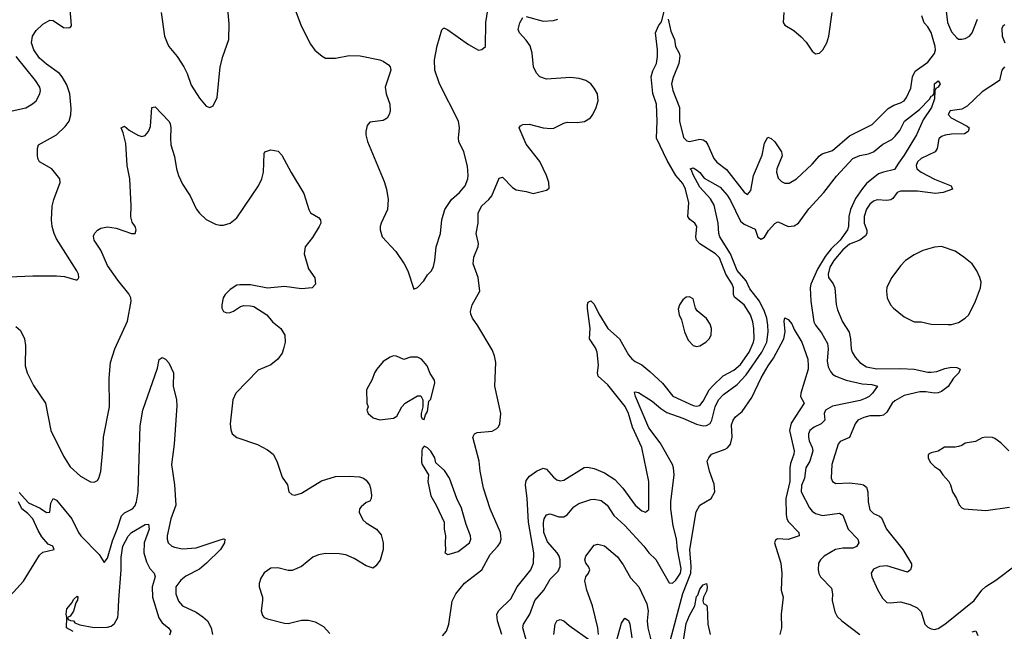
# Model space of a CAD drawing. Header units: inches. Extents: x 1678809 to 1859548, y 384609 to 522868.
# Tile 157 of 256: x 1761513 to 1767299, y 473129 to 476727. Entities that reach past the tile are written whole.
import ezdxf

# ---------------------------------------------------------------- set-up
doc = ezdxf.new("R2010")
doc.units = ezdxf.units.IN
doc.header["$MEASUREMENT"] = 0
doc.layers.add('B7467', color=7, linetype='Continuous')

msp = doc.modelspace()

# ---------------------------------------------------------------- linework, layer by layer
at = {"layer": 'B7467', "color": 5}
for points, elevation in [([(1763130, 476790.7), (1763167.6, 476690), (1763222, 476582), (1763247.9, 476547.9), (1763290, 476511.6), (1763310, 476501.3), (1763370, 476500.3), (1763450, 476517), (1763514.4, 476514.4), (1763630.4, 476490.3), (1763650, 476483), (1763681.1, 476461.1), (1763690.4, 476450), (1763694, 476430), (1763661.3, 476330), (1763666.7, 476290), (1763688.4, 476230), (1763690.5, 476189.5), (1763684, 476170), (1763672.1, 476147.9), (1763650, 476134.5), (1763570, 476124), (1763555.9, 476104.1), (1763547.7, 476070), (1763547.7, 476050), (1763557.1, 476010), (1763654.2, 475774.2), (1763668.9, 475730), (1763679.5, 475670), (1763674.9, 475610), (1763638, 475530), (1763631.3, 475510), (1763631, 475490), (1763642.8, 475450), (1763723.7, 475363.7), (1763773.4, 475290), (1763793.4, 475250), (1763830, 475142), (1763850, 475151), (1763889, 475190), (1763910, 475226), (1763933.2, 475250), (1763945.6, 475274.4), (1763953.3, 475310), (1763960.5, 475390), (1763986, 475470), (1763994, 475550), (1764012.1, 475610), (1764050, 475668.8), (1764098, 475710), (1764132, 475750), (1764147.4, 475790), (1764148.7, 475810), (1764145.4, 475865.4), (1764124.2, 475950), (1764093.5, 476010), (1764091.1, 476030), (1764098, 476090), (1764092.5, 476130), (1763979.4, 476350), (1763953.3, 476430), (1763950, 476491.3), (1763966.4, 476573.6), (1763993.2, 476666.8), (1764003.7, 476676.3), (1764010, 476677.3), (1764030, 476667.3), (1764150, 476581.6), (1764210, 476547.7), (1764230, 476550.6), (1764251.5, 476568.5), (1764252.9, 476710), (1764283.5, 476910)], 440), ([(1761450, 475214.9), (1761590, 475220.2), (1761730, 475220.3), (1761776.5, 475216.5), (1761843.1, 475196.9), (1761850, 475196), (1761857.5, 475202.5), (1761861.2, 475210), (1761858, 475230), (1761849.4, 475250), (1761730, 475438.4), (1761715.3, 475470), (1761704.5, 475510), (1761699.3, 475550), (1761704.7, 475630), (1761714, 475670), (1761751.8, 475770), (1761749.5, 475790), (1761702, 475850), (1761629.2, 475890), (1761619.3, 475910), (1761617, 475930), (1761617, 475970), (1761624.5, 475990), (1761730, 476050.2), (1761781.1, 476099), (1761803.5, 476130), (1761813.5, 476166.5), (1761815.9, 476204.1), (1761808.1, 476290), (1761790, 476342.6), (1761763.4, 476390), (1761746.2, 476410), (1761670, 476465), (1761630, 476499.8), (1761595.4, 476550), (1761583, 476590), (1761589.2, 476630), (1761610, 476663.5), (1761650, 476700.9), (1761690, 476724.9), (1761710, 476721.3), (1761770, 476680.5), (1761801.2, 476678.8), (1761810, 476681), (1761817.2, 476690), (1761809.6, 476790)], 440), ([(1762344.6, 476770), (1762363.9, 476630), (1762379.2, 476590), (1762390, 476568.7), (1762438.9, 476510), (1762477.6, 476450), (1762498, 476410), (1762521.6, 476341.6), (1762570, 476266), (1762610, 476217.3), (1762630, 476210.8), (1762650, 476221), (1762673.6, 476270), (1762691.3, 476450), (1762706.6, 476510), (1762741.3, 476610), (1762743.3, 476703.3), (1762734, 476810)], 440), ([(1764347.5, 473110), (1764320.6, 473190), (1764317.8, 473230), (1764328.6, 473251.4), (1764399.7, 473320.3), (1764437.5, 473390), (1764517.8, 473490), (1764533.6, 473530), (1764535.3, 473590), (1764504.1, 473770), (1764495.1, 473910), (1764485.2, 473990), (1764490, 474016.4), (1764510, 474041.7), (1764549.6, 474070), (1764590, 474087.9), (1764610, 474083.1), (1764650, 474035.8), (1764670, 474020.8), (1764690, 474014.7), (1764710, 474018.2), (1764830, 474093.1), (1764850, 474094.3), (1764890, 474086), (1764950, 474061.9), (1765010, 474021.5), (1765056.8, 473970), (1765130, 473871.4), (1765170, 473837.4), (1765190, 473830.4), (1765210, 473844.9), (1765210.4, 474010), (1765169.2, 474210), (1765114.4, 474330), (1765090.7, 474410), (1765072.3, 474452.3), (1764970, 474578.2), (1764911.9, 474630), (1764909.5, 474650), (1764914.5, 474694.5), (1764906.4, 474770), (1764896.1, 474796.1), (1764861.4, 474850), (1764866, 474910), (1764850, 475028.7), (1764849.3, 475050.7), (1764854.5, 475065.5), (1764870, 475073.7), (1764890, 475053.1), (1764915.7, 474995.7), (1764970, 474910.2), (1765037.1, 474850), (1765090, 474755.3), (1765110, 474731.7), (1765130, 474716), (1765170, 474695.8), (1765217, 474657), (1765290, 474587.7), (1765352.3, 474512.3), (1765470, 474456.6), (1765490, 474453.4), (1765510, 474458.2), (1765530, 474483.6), (1765564.4, 474550), (1765586.2, 474573.8), (1765648.2, 474631.8), (1765710, 474664.5), (1765750, 474698.1), (1765800.3, 474770), (1765826.2, 474830), (1765829.9, 474850), (1765828.1, 474910), (1765821.7, 474950), (1765808, 474990), (1765770, 475049.9), (1765714, 475094), (1765708.4, 475110), (1765707.6, 475150), (1765700.6, 475170), (1765662.8, 475230), (1765625.6, 475325.6), (1765601.6, 475350), (1765510, 475407.3), (1765490.6, 475430), (1765486.9, 475450), (1765492.2, 475510), (1765480.4, 475530), (1765451.4, 475551.4), (1765438.7, 475570), (1765445.2, 475650), (1765426.6, 475730), (1765410, 475763.5), (1765369.5, 475809.5), (1765319.1, 475899.1), (1765256.2, 476030), (1765259.5, 476130), (1765255.5, 476230), (1765233.1, 476293.1), (1765224.4, 476390), (1765234.2, 476425.8), (1765255.8, 476470), (1765262.3, 476510), (1765262.3, 476550), (1765248.9, 476650), (1765267.4, 476690), (1765285.1, 476714.9), (1765304.7, 476790)], 380), ([(1763997.2, 473102.8), (1764022, 473130), (1764035.4, 473170), (1764054.2, 473305.8), (1764075.3, 473350), (1764127.5, 473412.5), (1764229.9, 473490.1), (1764278.5, 473581.5), (1764324, 473630), (1764336.3, 473650), (1764341.9, 473670), (1764338.1, 473710), (1764277.7, 473850), (1764239, 473970), (1764219.9, 474070), (1764214.2, 474130), (1764175.8, 474270), (1764185.1, 474290), (1764201.4, 474298.6), (1764290, 474306.5), (1764318, 474322), (1764327.9, 474332.1), (1764334, 474350), (1764341.1, 474410), (1764306.4, 474570), (1764311.1, 474710), (1764303.6, 474750), (1764290, 474785.2), (1764205.5, 474925.5), (1764173.3, 474970), (1764164.7, 474995.3), (1764163, 475010), (1764171.6, 475050), (1764217, 475130), (1764208.3, 475210), (1764178.2, 475290), (1764182.6, 475330), (1764207.9, 475392.1), (1764208.9, 475410), (1764196.5, 475470), (1764206.6, 475530), (1764206.8, 475590), (1764228.8, 475631.2), (1764271.1, 475668.9), (1764287, 475690), (1764330, 475794), (1764350, 475800.7), (1764410, 475740.4), (1764430, 475726.4), (1764490, 475716.4), (1764530, 475703.8), (1764610, 475723.8), (1764624.1, 475735.9), (1764622.2, 475770), (1764608.9, 475810), (1764570, 475892.8), (1764490, 475994), (1764447.6, 476090), (1764457.2, 476102.8), (1764470, 476110.4), (1764508.1, 476111.9), (1764590, 476090.2), (1764634.2, 476085.8), (1764651.9, 476088.1), (1764710, 476118.9), (1764730, 476124), (1764790, 476122.2), (1764832.5, 476127.5), (1764867.6, 476150), (1764882.2, 476170), (1764901.5, 476210), (1764912.1, 476250), (1764908.3, 476290), (1764890, 476324.5), (1764869.6, 476350), (1764840.9, 476370), (1764800.9, 476380.9), (1764750, 476385.8), (1764610, 476377.1), (1764569.9, 476389.9), (1764550, 476411.3), (1764532.4, 476450), (1764524, 476530), (1764512.2, 476572.2), (1764490, 476606), (1764449.8, 476649.8), (1764443.5, 476670), (1764452.4, 476707.6), (1764470, 476738.8)], 420), ([(1764490, 476744.9), (1764590, 476719), (1764650, 476722.3), (1764676, 476730)], 420), ([(1765323.8, 476730), (1765339.9, 476659.9), (1765360.5, 476610), (1765366.7, 476570), (1765387.9, 476530), (1765392.2, 476512.2), (1765386.7, 476470), (1765352.5, 476387.5), (1765344.2, 476350), (1765351.9, 476310), (1765390.3, 476210.3), (1765391.3, 476130), (1765414.6, 476034.6), (1765433.7, 476013.7), (1765450, 476011.1), (1765510, 476023.8), (1765530, 476020.7), (1765544.6, 476010), (1765557.7, 475990), (1765591.7, 475910), (1765610, 475888.8), (1765666.4, 475846.4), (1765770, 475712.4), (1765790, 475698), (1765810, 475721), (1765825.8, 475810), (1765876.8, 475930), (1765890, 476001), (1765910, 476034.8), (1765930, 476028.2), (1765950, 476008.5), (1765990.2, 475950), (1765993.9, 475926.1), (1765963.2, 475850), (1765960.8, 475830), (1765970, 475795.3), (1765990, 475774.4), (1766010, 475764.5), (1766035.2, 475764.8), (1766078.7, 475790), (1766170, 475877.6), (1766213.5, 475926.5), (1766230, 475936.9), (1766290, 475958), (1766390, 476043.1), (1766522.7, 476110), (1766616.5, 476203.5), (1766650, 476224.6), (1766690, 476236.9), (1766710, 476250.3), (1766725.1, 476270), (1766750, 476323), (1766760.3, 476390), (1766775.9, 476424.1), (1766850, 476476.3), (1766890, 476527.6), (1766894.8, 476550), (1766893.1, 476570), (1766870, 476651.2), (1766850, 476684.5), (1766828, 476708), (1766814.1, 476750)], 380), ([(1766002.8, 476770), (1765999.3, 476710), (1766010, 476694), (1766062.4, 476662.4), (1766105.8, 476625.8), (1766134.6, 476594.6), (1766170, 476542), (1766190, 476526.4), (1766212.7, 476530), (1766232, 476550), (1766255.6, 476590), (1766267.3, 476630), (1766287.6, 476770)], 420), ([(1766957.2, 476777.2), (1766965.3, 476710), (1766990, 476655.8), (1767019.7, 476619.7), (1767030, 476613.1), (1767050, 476611.5), (1767070, 476615.5), (1767094.5, 476630), (1767110, 476650.4), (1767141.1, 476730)], 380), ([(1767303, 476697), (1767290.8, 476689.2), (1767285, 476675), (1767287.2, 476630), (1767302.7, 476590)], 380), ([(1761469.9, 476190.2), (1761550, 476209.1), (1761588.8, 476231.2), (1761609.8, 476250.2), (1761631.1, 476290), (1761634.7, 476310), (1761631.8, 476330), (1761606.2, 476370), (1761493.4, 476510)], 460), ([(1767300.3, 476450), (1767285.2, 476430), (1767270.2, 476369.8), (1767170, 476302.4), (1767081.9, 476218.1), (1767050, 476200.3), (1766980.7, 476190), (1766970.4, 476170), (1766987, 476150), (1767080.9, 476100.9), (1767092.7, 476090), (1767088, 476070), (1767065.5, 476054.5), (1766990, 476054.1), (1766951.6, 476048.4), (1766930, 476040.3), (1766914.5, 476025.5), (1766904.7, 475970), (1766892.8, 475950), (1766811.6, 475910), (1766790.2, 475890), (1766781.1, 475870), (1766785.4, 475850), (1766810.2, 475830), (1766890, 475787.9), (1766988, 475750), (1766994.9, 475730), (1766940.3, 475710), (1766895, 475705), (1766790, 475717.7), (1766690, 475717.2), (1766669.3, 475710.7), (1766645.3, 475674.7), (1766633.2, 475666.8), (1766610, 475663.4), (1766552.7, 475667.3), (1766530, 475658.8), (1766510, 475641), (1766490, 475612.4), (1766475.1, 475570), (1766476.3, 475530), (1766490.7, 475489.3), (1766490.8, 475470), (1766483.8, 475456.2), (1766450, 475429.2), (1766390, 475407.2), (1766350, 475373.9), (1766298.3, 475310), (1766274.8, 475270), (1766264.3, 475230), (1766266, 475210), (1766293.3, 475173.3), (1766302.5, 475150), (1766312, 475052), (1766319.2, 475019.2), (1766349.3, 474950), (1766387.8, 474887.8), (1766396.1, 474850), (1766399.1, 474790), (1766405.5, 474770), (1766422.1, 474742.1), (1766450.2, 474710), (1766490, 474685.1), (1766550, 474672.2), (1766690, 474675.6), (1766770, 474671.8), (1766850, 474653.7), (1766870, 474653.1), (1766902.6, 474657.4), (1766950, 474674.6), (1766990, 474682.7), (1767020, 474680), (1767039.3, 474670), (1767031.5, 474650), (1767001.4, 474618.6), (1766970, 474569.8), (1766930, 474539.3), (1766910, 474530.8), (1766890, 474529.2), (1766837.6, 474537.6), (1766803, 474537), (1766710, 474516), (1766655.1, 474484.9), (1766640.6, 474470), (1766610, 474418.5), (1766590, 474400.3), (1766570, 474395.6), (1766510, 474396.4), (1766473.5, 474386.5), (1766439.6, 474370), (1766422.6, 474350), (1766390.1, 474269.9), (1766335.5, 474244.5), (1766323.9, 474230), (1766286.8, 474110), (1766282, 474030), (1766290.2, 474010.2), (1766310, 473997.4), (1766390, 474001.4), (1766454.3, 473994.3), (1766471.3, 473991.3), (1766490, 473976), (1766498, 473950), (1766499.4, 473890), (1766510, 473843.1), (1766530, 473821.2), (1766566.2, 473806.2), (1766576.9, 473796.9), (1766607.8, 473730), (1766702.8, 473610), (1766753.4, 473526.6), (1766754.7, 473510), (1766749, 473491), (1766730, 473477.4), (1766610, 473513.8), (1766566, 473510), (1766530, 473494.3), (1766517, 473470), (1766521.7, 473450), (1766554.9, 473374.9), (1766583, 473323), (1766610, 473298.7), (1766630, 473296.5), (1766690, 473303.2), (1766746.3, 473286.3), (1766787.9, 473267.9), (1766810, 473242.8), (1766833, 473170), (1766850, 473153), (1766870, 473143.1), (1766890, 473140.3), (1766910, 473144.6), (1766950, 473170.2), (1767122.8, 473310), (1767167, 473370), (1767190, 473393.2), (1767250, 473430.2), (1767370, 473520.4)], 380), ([(1764491.3, 473070), (1764470.7, 473150), (1764473.3, 473170), (1764510.7, 473230), (1764540.3, 473310), (1764594, 473370), (1764630, 473435.2), (1764678, 473482), (1764689.8, 473510), (1764689.1, 473549.1), (1764683.2, 473570), (1764672.2, 473590), (1764615.6, 473655.6), (1764593.4, 473710), (1764590.6, 473769.4), (1764596.1, 473790), (1764610, 473814.9), (1764630, 473819.5), (1764681.4, 473801.4), (1764710, 473801.7), (1764730, 473813.7), (1764770, 473862), (1764799.1, 473880.9), (1764870, 473904.5), (1764890, 473906.5), (1764930, 473898), (1764965.5, 473870), (1765004.4, 473810), (1765070, 473751.1), (1765181.6, 473630), (1765211.3, 473590), (1765251.1, 473551.1), (1765330, 473413.1), (1765350, 473412.3), (1765370, 473429.4), (1765396.4, 473470), (1765401, 473499), (1765379.4, 473610), (1765373.1, 473673.1), (1765353.9, 473750), (1765339.5, 473850), (1765340.2, 473890), (1765358.8, 474050), (1765355.7, 474090), (1765349.1, 474110), (1765277.1, 474237.1), (1765210, 474325.1), (1765131.5, 474510), (1765126, 474534), (1765130, 474537.1), (1765150, 474534), (1765230, 474482.2), (1765280.2, 474440.2), (1765316.9, 474416.9), (1765410, 474383.4), (1765490, 474347.5), (1765530, 474338.4), (1765550, 474339.8), (1765570, 474352), (1765580.7, 474370), (1765599.4, 474450), (1765619.9, 474490), (1765650, 474521.5), (1765730, 474581), (1765782.6, 474637.4), (1765875.3, 474770), (1765904.3, 474830), (1765911.6, 474890), (1765909.9, 474930), (1765904.7, 474970), (1765889.9, 475009.9), (1765859.9, 475070), (1765803.4, 475143.4), (1765781.7, 475190), (1765730, 475250.7), (1765689.9, 475350), (1765628.4, 475450), (1765621.3, 475470), (1765617.1, 475530), (1765595.2, 475635.2), (1765573.1, 475673.1), (1765510, 475741.5), (1765470, 475814.7), (1765461.6, 475841.6), (1765453.2, 475850), (1765470, 475854.9), (1765490, 475843.2), (1765510, 475827.4), (1765534.7, 475794.7), (1765630, 475740.7), (1765670, 475694.2), (1765690, 475662.5), (1765750, 475541.2), (1765770, 475523.3), (1765834.8, 475494.8), (1765850, 475448.4), (1765870, 475436.4), (1765890, 475448.4), (1765914, 475486), (1765950, 475527.7), (1765963.8, 475536.2), (1765970, 475538.4), (1766030, 475510.9), (1766065.3, 475514.7), (1766089.3, 475530.7), (1766150, 475613.6), (1766239.8, 475710), (1766313.8, 475806.2), (1766410, 475909.6), (1766450, 475928.5), (1766501.4, 475938.6), (1766530, 475949.5), (1766585.6, 475994.4), (1766637.5, 476022.5), (1766658.7, 476041.3), (1766685, 476075), (1766713.1, 476130), (1766801.1, 476198.9), (1766860.1, 476259.9), (1766870, 476277.3), (1766879.5, 476280.5), (1766886.6, 476293.4), (1766888.8, 476350), (1766910, 476366.8), (1766922, 476350), (1766910, 476329.4), (1766897.3, 476322.7), (1766892.1, 476307.9), (1766890, 476262), (1766870.8, 476210), (1766823.2, 476136.8), (1766783.6, 476050), (1766711.8, 475930), (1766676.7, 475883.3), (1766654.8, 475845.2), (1766590, 475830.5), (1766560.9, 475819.1), (1766490, 475762.3), (1766465.6, 475734.4), (1766424.4, 475675.6), (1766395.5, 475610), (1766384.8, 475570), (1766384, 475510), (1766378, 475490), (1766335.7, 475430), (1766281.1, 475378.9), (1766246.1, 475333.9), (1766200.7, 475259.3), (1766162.4, 475170), (1766158.4, 475150), (1766162.9, 475070), (1766181, 474950), (1766189.3, 474930), (1766224.5, 474884.5), (1766261, 474821), (1766264.8, 474790), (1766258.2, 474718.2), (1766265, 474685), (1766277.8, 474657.8), (1766290, 474642.4), (1766308.7, 474630), (1766370, 474605.8), (1766465, 474585), (1766520, 474580), (1766553.4, 474570), (1766525.8, 474530), (1766504.5, 474510), (1766482.3, 474497.7), (1766452.8, 474487.2), (1766290, 474452.5), (1766261.8, 474438.2), (1766249.5, 474430), (1766241.6, 474410), (1766244.2, 474370), (1766224, 474350), (1766182.8, 474330), (1766157.4, 474310), (1766148.1, 474290), (1766148.2, 474270), (1766152.2, 474250), (1766170.9, 474210), (1766173.3, 474190), (1766157.3, 474130), (1766132.4, 474090), (1766125.5, 474030), (1766107.1, 473987.1), (1766104.8, 473950), (1766155.5, 473855.5), (1766170, 473836.5), (1766190, 473821.2), (1766230.2, 473810.2), (1766330, 473823.2), (1766350, 473812), (1766382.8, 473730), (1766438.3, 473670), (1766444, 473650), (1766430, 473627.8), (1766410, 473618.9), (1766350, 473618.1), (1766307.2, 473610), (1766240.3, 473570), (1766219, 473550), (1766208, 473530), (1766204.7, 473490), (1766209.4, 473469.4), (1766219, 473450), (1766283, 473383), (1766290.3, 473350), (1766287.9, 473310), (1766303.4, 473243.4), (1766316.9, 473216.9), (1766344.4, 473190), (1766450, 473110.4)], 360), ([(1761490, 474922.7), (1761518, 474898), (1761541.1, 474850), (1761547, 474810), (1761545.6, 474690), (1761557.4, 474650), (1761595, 474575), (1761663.9, 474470), (1761696.5, 474310), (1761770, 474158.4), (1761810, 474096.5), (1761870, 474041.5), (1761930, 474009), (1761950, 474007), (1761970, 474016.3), (1761978.7, 474030), (1761989.5, 474069.5), (1762002.6, 474197.4), (1762004.8, 474270), (1762040.9, 474450), (1762038.2, 474618.1), (1762046.7, 474710), (1762072.1, 474790), (1762146.8, 474953.2), (1762168.9, 475070), (1762165.8, 475090), (1762154.8, 475114.8), (1762090, 475193.7), (1762030, 475281.2), (1761990.3, 475370.3), (1761951.4, 475430), (1761947.6, 475452.4), (1761952, 475470), (1761970.5, 475489.5), (1761990, 475500.7), (1762030, 475508.4), (1762081, 475501), (1762170, 475468.5), (1762192.7, 475470), (1762196.9, 475490), (1762191, 475510), (1762175, 475535.1), (1762166.1, 475566.1), (1762168.2, 475631.8), (1762159.8, 475790), (1762144.2, 475870), (1762137.8, 475997.8), (1762122, 476062), (1762109.4, 476090.6), (1762130, 476101), (1762157.1, 476077.1), (1762207.5, 476047.5), (1762230, 476039.3), (1762250, 476044.9), (1762269.5, 476070), (1762281.6, 476098.4), (1762290, 476211), (1762310, 476214.8), (1762390, 476130.4), (1762396.8, 476116.8), (1762402, 476090), (1762398.5, 476030), (1762401.6, 475990), (1762422.6, 475922.6), (1762434.8, 475850), (1762447.2, 475810), (1762470, 475759.6), (1762514.2, 475690), (1762550, 475614.9), (1762570, 475588), (1762610, 475550.5), (1762663.4, 475523.4), (1762690, 475517.6), (1762710, 475518.7), (1762750, 475530.4), (1762790, 475561.6), (1762916.4, 475750), (1762935.8, 475790), (1762946.2, 475830), (1762950, 475938.8), (1762954.7, 475950), (1762990, 475961.5), (1763033, 475953), (1763054.6, 475930), (1763107.7, 475827.7), (1763183.6, 475703.6), (1763212.7, 475610), (1763223, 475590), (1763270, 475564), (1763280.5, 475550), (1763283.1, 475530), (1763273.4, 475510), (1763233.8, 475446.2), (1763190.5, 475390), (1763185.5, 475350), (1763210, 475261), (1763248, 475208), (1763250.8, 475170), (1763231, 475150), (1763170, 475143.5), (1763070, 475156.4), (1762970, 475148), (1762870, 475167), (1762806.8, 475166.8), (1762790, 475164.2), (1762750, 475139.7), (1762720.3, 475110), (1762709, 475090), (1762700.3, 475050), (1762701.6, 475030), (1762710.5, 475010.5), (1762730, 475003), (1762750, 475004.4), (1762770, 475012.4), (1762810, 475039.3), (1762830, 475044.9), (1762870, 475044), (1762890, 475038.8), (1762964.7, 474990), (1762998, 474950), (1763047.7, 474910), (1763072.2, 474870), (1763072.4, 474830), (1763064.4, 474790), (1763054.9, 474765.1), (1763030.1, 474729.9), (1762990, 474695.5), (1762914.3, 474665.7), (1762783.8, 474530), (1762766, 474490), (1762750.5, 474350), (1762753.2, 474313.2), (1762762.8, 474290), (1762788.4, 474268.4), (1762910, 474228.7), (1762970, 474196), (1763003.1, 474170), (1763023.6, 474130), (1763055.5, 474035.5), (1763086.7, 473990), (1763094, 473950), (1763112.8, 473932.8), (1763130, 473928.8), (1763170, 473941.1), (1763286.8, 474013.2), (1763370, 474039.4), (1763450, 474041.8), (1763510, 474037.7), (1763533, 474030), (1763550, 474017.6), (1763568.4, 473990), (1763574.9, 473970), (1763581.6, 473930), (1763579.1, 473910), (1763570, 473894), (1763550, 473886), (1763519.2, 473860.8), (1763510.4, 473849.6), (1763509.1, 473830), (1763530, 473784.2), (1763550, 473766.5), (1763610.3, 473730.3), (1763636.9, 473696.9), (1763648.8, 473650), (1763648.8, 473610), (1763632.3, 473547.7), (1763606, 473514), (1763590, 473501.2), (1763550, 473514.3), (1763477.9, 473557.9), (1763430, 473578), (1763390, 473585.4), (1763310, 473587.1), (1763270, 473579.3), (1763235.1, 473564.9), (1763168.9, 473511.1), (1763113.8, 473486.2), (1763090, 473486.2), (1763030, 473501.8), (1762990, 473500.9), (1762950, 473472.3), (1762930, 473442), (1762920.8, 473410), (1762920.3, 473390), (1762939.7, 473330), (1762940.7, 473310), (1762931.6, 473250), (1762940.9, 473220.9), (1762950.5, 473210), (1762970, 473201.8), (1763070, 473176.9), (1763090, 473175), (1763170, 473194.6), (1763210, 473193.8), (1763250, 473184.7), (1763298, 473158), (1763335.4, 473115.4)], 420), ([(1765329.9, 473050.1), (1765409.5, 473350.5), (1765457.3, 473470), (1765459.8, 473510), (1765452.2, 473610), (1765488, 473832), (1765509.2, 473870.8), (1765577.7, 473910), (1765597.4, 473950), (1765594.6, 473994.6), (1765566.3, 474070), (1765554, 474130), (1765562.9, 474150), (1765579.3, 474170), (1765659, 474201), (1765671.8, 474208.2), (1765690.7, 474229.3), (1765700.8, 474270), (1765696.4, 474343.6), (1765706, 474370), (1765720.7, 474390), (1765758.3, 474421.7), (1765815.7, 474504.3), (1765870, 474619.5), (1765910.8, 474690), (1765943.9, 474736.1), (1766004.2, 474850), (1766010.9, 474890), (1766006.1, 474953.9), (1766010, 474972), (1766030, 474963), (1766050, 474937.1), (1766064.1, 474904.1), (1766110.3, 474830), (1766144.6, 474730), (1766147.4, 474690), (1766146, 474670), (1766102.8, 474530), (1766102, 474510), (1766123, 474470), (1766047.5, 474352.5), (1766036.6, 474310), (1766064.1, 474190), (1766063, 474170), (1766043.3, 474116.7), (1766038.9, 474090), (1766038.9, 474010), (1766016, 473910), (1766016.6, 473816.6), (1766022.3, 473790), (1766032, 473772), (1766091.7, 473710), (1766093, 473690), (1766030, 473669.9), (1765967.5, 473672.5), (1765954.9, 473665.1), (1765948.6, 473650), (1765986.2, 473530), (1765991.4, 473468.6), (1765989, 473371), (1766000.7, 473330), (1765988.1, 473230), (1765990.3, 473150), (1765980.3, 473110)], 340), ([(1761510, 473945.7), (1761564.6, 473884.6), (1761633.6, 473853.6), (1761671.3, 473828.7), (1761691, 473829), (1761696.9, 473883.1), (1761709.4, 473910), (1761730, 473899.5), (1761820.1, 473790), (1761858, 473710), (1761872.1, 473690), (1761980.7, 473580.7), (1762010, 473534), (1762030, 473558.8), (1762058.1, 473661.9), (1762086.5, 473730), (1762111.7, 473808.3), (1762130, 473825.7), (1762177.1, 473850), (1762190, 473865.8), (1762200.4, 473890), (1762209, 473950), (1762222, 474338), (1762237.7, 474430), (1762322.2, 474677.8), (1762332.5, 474727.5), (1762350, 474738.8), (1762370, 474730.7), (1762390, 474708), (1762417.6, 474650), (1762415.5, 474570), (1762434.2, 474490), (1762436.1, 474456.1), (1762421.6, 474230), (1762405.3, 474110), (1762422.2, 473990), (1762430.1, 473870), (1762400.7, 473790), (1762380.7, 473690), (1762379.6, 473670), (1762384.9, 473650), (1762407.7, 473630), (1762423.2, 473623.2), (1762470, 473614.9), (1762550, 473620.2), (1762685.8, 473665.8), (1762710, 473672), (1762718, 473670), (1762717.1, 473650), (1762692.7, 473610), (1762611.6, 473530), (1762570, 473494.7), (1762490, 473453.5), (1762461.1, 473430), (1762431.3, 473390), (1762430.2, 473350), (1762446.7, 473306.7), (1762470, 473279), (1762550, 473241.2), (1762590, 473214.7), (1762617.4, 473190), (1762638.1, 473150), (1762646.7, 473110)], 380), ([(1767325.6, 474190), (1767278.4, 474238.4), (1767243.7, 474263.7), (1767230, 474269.7), (1767190, 474271.3), (1767170, 474266.3), (1767130, 474246.3), (1767070, 474234.7), (1767050, 474221.6), (1767030, 474215.6), (1767010, 474211.8), (1766947.1, 474212.9), (1766910, 474189), (1766870, 474179), (1766851.3, 474168.7), (1766851, 474150), (1766864.5, 474124.5), (1766890, 474098), (1766918.5, 474078.5), (1766937.3, 474050), (1766974, 474010), (1766984, 473990), (1766994, 473950), (1767018.8, 473910), (1767033.7, 473873.7), (1767050, 473856), (1767062, 473850), (1767190, 473839.3), (1767330, 473858.7)], 420), ([(1761393.7, 473270), (1761535.4, 473424.6), (1761630, 473576.3), (1761650, 473594.8), (1761715.3, 473610), (1761708, 473630), (1761681.2, 473641.2), (1761644.1, 473684.1), (1761621.1, 473721.1), (1761590.6, 473790.6), (1761561.6, 473821.6), (1761526.4, 473850), (1761506.4, 473890)], 380), ([(1761828.4, 473128.4), (1761789, 473150), (1761789.5, 473210), (1761785.6, 473230), (1761790, 473261), (1761822.5, 473297.5), (1761830, 473316), (1761850, 473334.8), (1761854.8, 473330), (1761853, 473313), (1761843.5, 473296.5), (1761830, 473248), (1761810, 473218), (1761794, 473210), (1761798, 473198), (1761812, 473192), (1761830, 473191.3), (1761838, 473178), (1761866.4, 473166.4), (1761951.6, 473151.6), (1762030, 473152.7), (1762050, 473159.6), (1762070, 473174.9), (1762089.8, 473210), (1762092.5, 473230), (1762094.9, 473314.9), (1762109.9, 473489.9), (1762110, 473566), (1762119.4, 473630), (1762150, 473688.4), (1762170, 473709.6), (1762250, 473756.9), (1762270, 473758.8), (1762273.3, 473730), (1762244.4, 473650), (1762242.7, 473590), (1762258, 473538), (1762278.8, 473498.8), (1762303.5, 473470), (1762309.3, 473450), (1762291.8, 473390), (1762294.4, 473330), (1762330, 473208.1), (1762350, 473179), (1762387.8, 473150), (1762402.3, 473130), (1762393, 473107)], 360), ([(1764914.8, 473110), (1764909.8, 473150.2), (1764878.6, 473278.6), (1764845.6, 473370), (1764834.6, 473425.4), (1764840.5, 473450), (1764856.2, 473470), (1764863.6, 473490), (1764855.6, 473510), (1764840.5, 473530), (1764834.7, 473550), (1764840.5, 473570), (1764890, 473635.5), (1764910, 473642.4), (1764950, 473632.2), (1765026.5, 473566.5), (1765060.3, 473520.3), (1765103.3, 473443.3), (1765151.1, 473390), (1765199.4, 473290), (1765206.1, 473250), (1765199.8, 473190), (1765204.1, 473150), (1765223.9, 473070)], 340), ([(1765402.1, 472997.9), (1765430, 473174), (1765450, 473222.7), (1765481.1, 473278.9), (1765490, 473333), (1765498.2, 473341.8), (1765510, 473376.3), (1765530, 473402.8), (1765550, 473411), (1765553.4, 473390), (1765550.6, 473369.4), (1765531, 473330), (1765527.3, 473307.3), (1765531.6, 473291.6), (1765550, 473282), (1765553.4, 473273.4), (1765557.3, 473170), (1765570.7, 473110)], 320), ([(1764651.8, 473110), (1764660.3, 473170), (1764670, 473190.3), (1764690, 473199), (1764710, 473190.2), (1764742.2, 473162.2), (1764870, 473072.7)], 340), ([(1765020.5, 473070), (1765050, 473177.3), (1765070, 473206.4), (1765090, 473192.9), (1765099.4, 473170), (1765110.7, 473090)], 320), ([(1767110, 473126), (1767131.5, 473131.5), (1767144.1, 473104.1)], 360)]:
    msp.add_lwpolyline(points, dxfattribs=dict(at, elevation=elevation))
for points, elevation in [([(1766930, 475393.1), (1766890, 475388.8), (1766820.7, 475370), (1766770, 475343.9), (1766719.5, 475310), (1766690, 475278.7), (1766638.4, 475210), (1766610, 475154), (1766606.7, 475130), (1766610.5, 475090.5), (1766630.6, 475050), (1766648, 475030), (1766710, 474979.1), (1766770, 474948.7), (1766810, 474948.5), (1766870, 474936.4), (1766970, 474934.3), (1766990, 474934.3), (1767030, 474945.8), (1767070, 474971.6), (1767090, 474990.4), (1767130.9, 475070), (1767159.6, 475150), (1767162.5, 475182.5), (1767156, 475210), (1767138, 475250), (1767109.6, 475290), (1767061.3, 475330), (1767010, 475364.2)], 420), ([(1765450, 475097), (1765430, 475094), (1765410, 475078.4), (1765390.4, 475050), (1765383.4, 475023.4), (1765388.5, 474990), (1765402, 474962), (1765419.7, 474890), (1765441.8, 474841.9), (1765470, 474810.4), (1765490, 474803.7), (1765510, 474807.4), (1765545.1, 474830), (1765565.6, 474850), (1765576.9, 474870), (1765578.7, 474910), (1765570, 474935.6), (1765550, 474968.2), (1765493.9, 475013.9), (1765485.1, 475030), (1765470, 475085.2)], 420), ([(1763710, 474748.7), (1763690, 474742), (1763650, 474715.3), (1763611.3, 474670), (1763598, 474650), (1763584.7, 474610), (1763552, 474550), (1763554, 474470), (1763562, 474450), (1763554, 474430), (1763562, 474410), (1763590, 474384.7), (1763630, 474372), (1763710, 474382), (1763730, 474394), (1763758, 474450), (1763778, 474470), (1763850, 474514), (1763870, 474514), (1763882, 474490), (1763882, 474450), (1763872, 474410), (1763872.7, 474392.7), (1763878, 474378), (1763890, 474374), (1763898, 474402), (1763910, 474422), (1763918, 474482), (1763930, 474494), (1763952.7, 474590), (1763950, 474606), (1763926, 474646), (1763908, 474690), (1763875.3, 474730), (1763850, 474742), (1763810, 474742), (1763770, 474728), (1763728.4, 474748.4)], 440), ([(1763890, 474218), (1763878, 474202), (1763876, 474190), (1763875.3, 474124.7), (1763879.1, 474110), (1763916, 474050), (1763911, 474010), (1763930, 473926), (1763961.6, 473870), (1764008, 473770), (1764008.4, 473730), (1764016.4, 473690), (1764013, 473650), (1764016, 473604), (1764012, 473590), (1764030, 473581), (1764050, 473587.3), (1764090, 473598.8), (1764157.2, 473650), (1764165.2, 473670), (1764162, 473690), (1764136.3, 473756.3), (1764110, 473853.2), (1764082.9, 473910), (1764039.5, 474030), (1764010, 474074), (1763959, 474119), (1763952.7, 474150), (1763930, 474189), (1763910, 474208.7)], 440)]:
    msp.add_lwpolyline(points, close=True, dxfattribs=dict(at, elevation=elevation))

doc.saveas('drawing.dxf')
